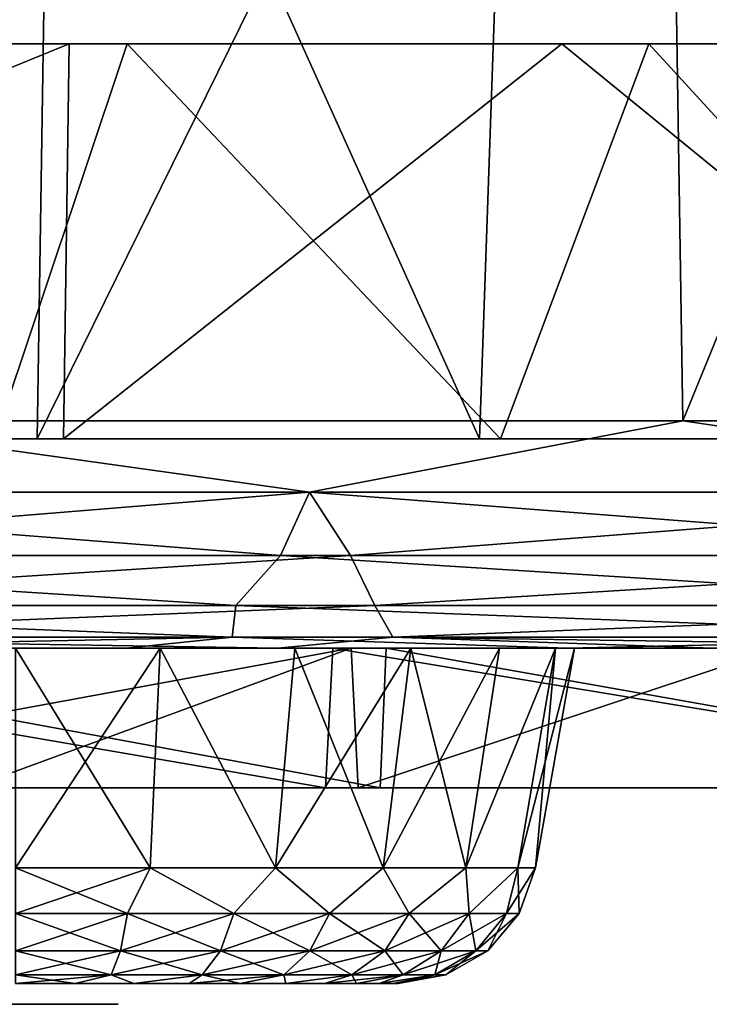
# Model space of a CAD drawing. Header units: millimetres. Extents: x -148 to 148, y -42 to 96.
# Tile 43 of 132: x -29 to -19, y -40 to -26. Entities that reach past the tile are written whole.
import ezdxf

# ---------------------------------------------------------------- set-up
doc = ezdxf.new("R2010")
doc.units = ezdxf.units.MM
doc.header["$LTSCALE"] = 127.314815
for name, color, linetype in [('1', 7, 'CONTINUOUS'), ('109', 7, 'CONTINUOUS'), ('110', 7, 'CONTINUOUS'), ('114', 7, 'CONTINUOUS'), ('12', 7, 'CONTINUOUS'), ('142', 7, 'CONTINUOUS'), ('146', 7, 'CONTINUOUS'), ('158', 7, 'CONTINUOUS'), ('16', 7, 'CONTINUOUS'), ('173', 7, 'CONTINUOUS'), ('176', 7, 'CONTINUOUS'), ('20', 7, 'CONTINUOUS'), ('4', 7, 'CONTINUOUS'), ('5', 7, 'CONTINUOUS'), ('84', 7, 'CONTINUOUS'), ('85', 7, 'CONTINUOUS'), ('86', 7, 'CONTINUOUS'), ('87', 7, 'CONTINUOUS'), ('88', 7, 'CONTINUOUS'), ('94', 7, 'CONTINUOUS'), ('99', 7, 'CONTINUOUS')]:
    doc.layers.add(name, color=color, linetype=linetype)

msp = doc.modelspace()

# ---------------------------------------------------------------- linework, layer by layer
at = {"layer": '1', "linetype": 'Continuous'}
for points in [[(-106.757, -34.5, -11.018), (106.751, -34.5, -10.667), (-106.751, -34.5, -10.667), (-106.757, -34.5, -11.018)], [(106.757, -34.5, -11.018), (106.751, -34.5, -10.667), (-106.757, -34.5, -11.018), (106.757, -34.5, -11.018)], [(-105.895, -34.5, -17.452), (106.757, -34.5, -11.018), (-106.757, -34.5, -11.018), (-105.895, -34.5, -17.452)], [(106.757, -34.5, 11.018), (104.872, -34.5, 22.81), (-106.757, -34.5, 11.018), (106.757, -34.5, 11.018)], [(-106.757, -34.5, 11.018), (104.872, -34.5, 22.81), (-104.872, -34.5, 22.81), (-106.757, -34.5, 11.018)], [(-106.751, -34.5, 10.667), (106.757, -34.5, 11.018), (-106.757, -34.5, 11.018), (-106.751, -34.5, 10.667)], [(-106.751, -34.5, -10.667), (106.718, -34.5, -10.494), (-106.718, -34.5, -10.494), (-106.751, -34.5, -10.667)], [(106.751, -34.5, -10.667), (106.718, -34.5, -10.494), (-106.751, -34.5, -10.667), (106.751, -34.5, -10.667)], [(-106.718, -34.5, 10.494), (106.751, -34.5, 10.667), (-106.751, -34.5, 10.667), (-106.718, -34.5, 10.494)], [(106.751, -34.5, 10.667), (106.757, -34.5, 11.018), (-106.751, -34.5, 10.667), (106.751, -34.5, 10.667)], [(-106.718, -34.5, -10.494), (106.664, -34.5, -10.326), (-106.664, -34.5, -10.326), (-106.718, -34.5, -10.494)], [(106.718, -34.5, -10.494), (106.664, -34.5, -10.326), (-106.718, -34.5, -10.494), (106.718, -34.5, -10.494)], [(-106.664, -34.5, 10.326), (106.718, -34.5, 10.494), (-106.718, -34.5, 10.494), (-106.664, -34.5, 10.326)], [(106.718, -34.5, 10.494), (106.751, -34.5, 10.667), (-106.718, -34.5, 10.494), (106.718, -34.5, 10.494)], [(106.664, -34.5, 10.326), (106.718, -34.5, 10.494), (-106.664, -34.5, 10.326), (106.664, -34.5, 10.326)], [(-106.5, -34.5, 10.015), (106.664, -34.5, 10.326), (-106.664, -34.5, 10.326), (-106.5, -34.5, 10.015)], [(-106.664, -34.5, -10.326), (106.5, -34.5, -10.015), (-106.5, -34.5, -10.015), (-106.664, -34.5, -10.326)], [(106.664, -34.5, -10.326), (106.5, -34.5, -10.015), (-106.664, -34.5, -10.326), (106.664, -34.5, -10.326)], [(106.5, -34.5, 10.015), (106.664, -34.5, 10.326), (-106.5, -34.5, 10.015), (106.5, -34.5, 10.015)], [(-105.528, -34.5, 8.445), (106.5, -34.5, 10.015), (-106.5, -34.5, 10.015), (-105.528, -34.5, 8.445)], [(-106.5, -34.5, -10.015), (105.528, -34.5, -8.445), (-105.528, -34.5, -8.445), (-106.5, -34.5, -10.015)], [(106.5, -34.5, -10.015), (105.528, -34.5, -8.445), (-106.5, -34.5, -10.015), (106.5, -34.5, -10.015)], [(-104.646, -34.5, -23.823), (105.895, -34.5, -17.452), (-105.895, -34.5, -17.452), (-104.646, -34.5, -23.823)], [(105.895, -34.5, -17.452), (106.757, -34.5, -11.018), (-105.895, -34.5, -17.452), (105.895, -34.5, -17.452)], [(105.528, -34.5, 8.445), (106.5, -34.5, 10.015), (-105.528, -34.5, 8.445), (105.528, -34.5, 8.445)], [(-104.733, -34.5, 6.82), (105.528, -34.5, 8.445), (-105.528, -34.5, 8.445), (-104.733, -34.5, 6.82)], [(-105.528, -34.5, -8.445), (104.733, -34.5, -6.82), (-104.733, -34.5, -6.82), (-105.528, -34.5, -8.445)], [(105.528, -34.5, -8.445), (104.733, -34.5, -6.82), (-105.528, -34.5, -8.445), (105.528, -34.5, -8.445)], [(104.872, -34.5, 22.81), (101.688, -34.5, 34.32), (-104.872, -34.5, 22.81), (104.872, -34.5, 22.81)], [(-104.872, -34.5, 22.81), (101.688, -34.5, 34.32), (-101.688, -34.5, 34.32), (-104.872, -34.5, 22.81)], [(-104.733, -34.5, -6.82), (103.676, -34.5, -3.451), (-103.676, -34.5, -3.451), (-104.733, -34.5, -6.82)], [(104.733, -34.5, -6.82), (103.676, -34.5, -3.451), (-104.733, -34.5, -6.82), (104.733, -34.5, -6.82)], [(104.733, -34.5, 6.82), (105.528, -34.5, 8.445), (-104.733, -34.5, 6.82), (104.733, -34.5, 6.82)], [(-103.676, -34.5, 3.451), (104.733, -34.5, 6.82), (-104.733, -34.5, 6.82), (-103.676, -34.5, 3.451)], [(-103.015, -34.5, -30.106), (104.646, -34.5, -23.823), (-104.646, -34.5, -23.823), (-103.015, -34.5, -30.106)], [(104.646, -34.5, -23.823), (105.895, -34.5, -17.452), (-104.646, -34.5, -23.823), (104.646, -34.5, -23.823)], [(-103.676, -34.5, -3.451), (103.324, -34.5, 0), (-103.324, -34.5, 0), (-103.676, -34.5, -3.451)], [(103.676, -34.5, -3.451), (103.324, -34.5, 0), (-103.676, -34.5, -3.451), (103.676, -34.5, -3.451)], [(103.676, -34.5, 3.451), (104.733, -34.5, 6.82), (-103.676, -34.5, 3.451), (103.676, -34.5, 3.451)], [(-103.324, -34.5, 0), (103.676, -34.5, 3.451), (-103.676, -34.5, 3.451), (-103.324, -34.5, 0)], [(103.324, -34.5, 0), (103.676, -34.5, 3.451), (-103.324, -34.5, 0), (103.324, -34.5, 0)], [(103.015, -34.5, -30.106), (104.646, -34.5, -23.823), (-103.015, -34.5, -30.106), (103.015, -34.5, -30.106)], [(-101.006, -34.5, -36.279), (103.015, -34.5, -30.106), (-103.015, -34.5, -30.106), (-101.006, -34.5, -36.279)], [(101.688, -34.5, 34.32), (97.246, -34.5, 45.405), (-101.688, -34.5, 34.32), (101.688, -34.5, 34.32)], [(-101.688, -34.5, 34.32), (97.246, -34.5, 45.405), (-97.246, -34.5, 45.405), (-101.688, -34.5, 34.32)], [(101.006, -34.5, -36.279), (103.015, -34.5, -30.106), (-101.006, -34.5, -36.279), (101.006, -34.5, -36.279)], [(-98.628, -34.5, -42.319), (101.006, -34.5, -36.279), (-101.006, -34.5, -36.279), (-98.628, -34.5, -42.319)], [(-95.889, -34.5, -48.204), (98.628, -34.5, -42.319), (-98.628, -34.5, -42.319), (-95.889, -34.5, -48.204)], [(98.628, -34.5, -42.319), (101.006, -34.5, -36.279), (-98.628, -34.5, -42.319), (98.628, -34.5, -42.319)], [(97.246, -34.5, 45.405), (91.599, -34.5, 55.928), (-97.246, -34.5, 45.405), (97.246, -34.5, 45.405)], [(-97.246, -34.5, 45.405), (91.599, -34.5, 55.928), (-91.599, -34.5, 55.928), (-97.246, -34.5, 45.405)], [(-92.799, -34.5, -53.913), (95.889, -34.5, -48.204), (-95.889, -34.5, -48.204), (-92.799, -34.5, -53.913)], [(95.889, -34.5, -48.204), (98.628, -34.5, -42.319), (-95.889, -34.5, -48.204), (95.889, -34.5, -48.204)], [(-89.37, -34.5, -59.425), (92.799, -34.5, -53.913), (-92.799, -34.5, -53.913), (-89.37, -34.5, -59.425)], [(92.799, -34.5, -53.913), (95.889, -34.5, -48.204), (-92.799, -34.5, -53.913), (92.799, -34.5, -53.913)], [(91.599, -34.5, 55.928), (84.819, -34.5, 65.758), (-91.599, -34.5, 55.928), (91.599, -34.5, 55.928)], [(-91.599, -34.5, 55.928), (84.819, -34.5, 65.758), (-84.819, -34.5, 65.758), (-91.599, -34.5, 55.928)], [(89.37, -34.5, -59.425), (92.799, -34.5, -53.913), (-89.37, -34.5, -59.425), (89.37, -34.5, -59.425)], [(-85.614, -34.5, -64.72), (89.37, -34.5, -59.425), (-89.37, -34.5, -59.425), (-85.614, -34.5, -64.72)], [(85.614, -34.5, -64.72), (89.37, -34.5, -59.425), (-85.614, -34.5, -64.72), (85.614, -34.5, -64.72)], [(-81.544, -34.5, -69.777), (85.614, -34.5, -64.72), (-85.614, -34.5, -64.72), (-81.544, -34.5, -69.777)], [(84.819, -34.5, 65.758), (76.988, -34.5, 74.774), (-84.819, -34.5, 65.758), (84.819, -34.5, 65.758)], [(-84.819, -34.5, 65.758), (76.988, -34.5, 74.774), (-76.988, -34.5, 74.774), (-84.819, -34.5, 65.758)], [(-77.177, -34.5, -74.58), (81.544, -34.5, -69.777), (-81.544, -34.5, -69.777), (-77.177, -34.5, -74.58)], [(81.544, -34.5, -69.777), (85.614, -34.5, -64.72), (-81.544, -34.5, -69.777), (81.544, -34.5, -69.777)], [(-72.527, -34.5, -79.109), (77.177, -34.5, -74.58), (-77.177, -34.5, -74.58), (-72.527, -34.5, -79.109)], [(77.177, -34.5, -74.58), (81.544, -34.5, -69.777), (-77.177, -34.5, -74.58), (77.177, -34.5, -74.58)], [(76.988, -34.5, 74.774), (76.269, -34.5, 74.809), (-76.988, -34.5, 74.774), (76.988, -34.5, 74.774)], [(-76.988, -34.5, 74.774), (76.269, -34.5, 74.809), (-76.269, -34.5, 74.809), (-76.988, -34.5, 74.774)], [(76.269, -34.5, 74.809), (75.61, -34.5, 75.1), (-76.269, -34.5, 74.809), (76.269, -34.5, 74.809)], [(-76.269, -34.5, 74.809), (75.61, -34.5, 75.1), (-75.61, -34.5, 75.1), (-76.269, -34.5, 74.809)], [(75.61, -34.5, 75.1), (75.1, -34.5, 75.61), (-75.61, -34.5, 75.1), (75.61, -34.5, 75.1)], [(-75.61, -34.5, 75.1), (75.1, -34.5, 75.61), (-75.1, -34.5, 75.61), (-75.61, -34.5, 75.1)], [(75.1, -34.5, 75.61), (74.809, -34.5, 76.269), (-75.1, -34.5, 75.61), (75.1, -34.5, 75.61)], [(-75.1, -34.5, 75.61), (74.809, -34.5, 76.269), (-74.809, -34.5, 76.269), (-75.1, -34.5, 75.61)], [(74.809, -34.5, 76.269), (74.774, -34.5, 76.988), (-74.809, -34.5, 76.269), (74.809, -34.5, 76.269)], [(74.774, -34.5, 76.988), (-74.774, -34.5, 76.988), (-74.809, -34.5, 76.269), (74.774, -34.5, 76.988)], [(-70.081, -34.5, 81.284), (-74.774, -34.5, 76.988), (70.081, -34.5, 81.284), (-70.081, -34.5, 81.284)], [(70.081, -34.5, 81.284), (-74.774, -34.5, 76.988), (74.774, -34.5, 76.988), (70.081, -34.5, 81.284)], [(72.527, -34.5, -79.109), (77.177, -34.5, -74.58), (-72.527, -34.5, -79.109), (72.527, -34.5, -79.109)], [(-67.611, -34.5, -83.349), (72.527, -34.5, -79.109), (-72.527, -34.5, -79.109), (-67.611, -34.5, -83.349)], [(-65.141, -34.5, 85.294), (-70.081, -34.5, 81.284), (65.141, -34.5, 85.294), (-65.141, -34.5, 85.294)], [(65.141, -34.5, 85.294), (-70.081, -34.5, 81.284), (70.081, -34.5, 81.284), (65.141, -34.5, 85.294)], [(-62.448, -34.5, -87.284), (67.611, -34.5, -83.349), (-67.611, -34.5, -83.349), (-62.448, -34.5, -87.284)], [(67.611, -34.5, -83.349), (72.527, -34.5, -79.109), (-67.611, -34.5, -83.349), (67.611, -34.5, -83.349)], [(-59.972, -34.5, 89.004), (-65.141, -34.5, 85.294), (59.972, -34.5, 89.004), (-59.972, -34.5, 89.004)], [(59.972, -34.5, 89.004), (-65.141, -34.5, 85.294), (65.141, -34.5, 85.294), (59.972, -34.5, 89.004)], [(-57.057, -34.5, -90.9), (62.448, -34.5, -87.284), (-62.448, -34.5, -87.284), (-57.057, -34.5, -90.9)], [(62.448, -34.5, -87.284), (67.611, -34.5, -83.349), (-62.448, -34.5, -87.284), (62.448, -34.5, -87.284)], [(54.592, -34.5, 92.402), (-59.972, -34.5, 89.004), (59.972, -34.5, 89.004), (54.592, -34.5, 92.402)], [(-54.592, -34.5, 92.402), (-59.972, -34.5, 89.004), (54.592, -34.5, 92.402), (-54.592, -34.5, 92.402)], [(57.057, -34.5, -90.9), (62.448, -34.5, -87.284), (-57.057, -34.5, -90.9), (57.057, -34.5, -90.9)], [(-51.457, -34.5, -94.184), (57.057, -34.5, -90.9), (-57.057, -34.5, -90.9), (-51.457, -34.5, -94.184)], [(-49.021, -34.5, 95.474), (-54.592, -34.5, 92.402), (49.021, -34.5, 95.474), (-49.021, -34.5, 95.474)], [(49.021, -34.5, 95.474), (-54.592, -34.5, 92.402), (54.592, -34.5, 92.402), (49.021, -34.5, 95.474)], [(-45.669, -34.5, -97.122), (51.457, -34.5, -94.184), (-51.457, -34.5, -94.184), (-45.669, -34.5, -97.122)], [(51.457, -34.5, -94.184), (57.057, -34.5, -90.9), (-51.457, -34.5, -94.184), (51.457, -34.5, -94.184)], [(-43.277, -34.5, 98.211), (-49.021, -34.5, 95.474), (43.277, -34.5, 98.211), (-43.277, -34.5, 98.211)], [(43.277, -34.5, 98.211), (-49.021, -34.5, 95.474), (49.021, -34.5, 95.474), (43.277, -34.5, 98.211)], [(-39.713, -34.5, -99.706), (45.669, -34.5, -97.122), (-45.669, -34.5, -97.122), (-39.713, -34.5, -99.706)], [(45.669, -34.5, -97.122), (51.457, -34.5, -94.184), (-45.669, -34.5, -97.122), (45.669, -34.5, -97.122)], [(-37.381, -34.5, 100.603), (-43.277, -34.5, 98.211), (37.381, -34.5, 100.603), (-37.381, -34.5, 100.603)], [(37.381, -34.5, 100.603), (-43.277, -34.5, 98.211), (43.277, -34.5, 98.211), (37.381, -34.5, 100.603)], [(39.713, -34.5, -99.706), (45.669, -34.5, -97.122), (-39.713, -34.5, -99.706), (39.713, -34.5, -99.706)], [(-33.613, -34.5, -101.924), (39.713, -34.5, -99.706), (-39.713, -34.5, -99.706), (-33.613, -34.5, -101.924)], [(-31.354, -34.5, 102.642), (-37.381, -34.5, 100.603), (31.354, -34.5, 102.642), (-31.354, -34.5, 102.642)], [(31.354, -34.5, 102.642), (-37.381, -34.5, 100.603), (37.381, -34.5, 100.603), (31.354, -34.5, 102.642)], [(33.613, -34.5, -101.924), (39.713, -34.5, -99.706), (-33.613, -34.5, -101.924), (33.613, -34.5, -101.924)], [(-27.389, -34.5, -103.77), (33.613, -34.5, -101.924), (-33.613, -34.5, -101.924), (-27.389, -34.5, -103.77)], [(-25.216, -34.5, 104.319), (-31.354, -34.5, 102.642), (25.216, -34.5, 104.319), (-25.216, -34.5, 104.319)], [(25.216, -34.5, 104.319), (-31.354, -34.5, 102.642), (31.354, -34.5, 102.642), (25.216, -34.5, 104.319)], [(-21.065, -34.5, -105.236), (27.389, -34.5, -103.77), (-27.389, -34.5, -103.77), (-21.065, -34.5, -105.236)], [(27.389, -34.5, -103.77), (33.613, -34.5, -101.924), (-27.389, -34.5, -103.77), (27.389, -34.5, -103.77)], [(-18.99, -34.5, 105.63), (-25.216, -34.5, 104.319), (18.99, -34.5, 105.63), (-18.99, -34.5, 105.63)], [(18.99, -34.5, 105.63), (-25.216, -34.5, 104.319), (25.216, -34.5, 104.319), (18.99, -34.5, 105.63)], [(21.065, -34.5, -105.236), (27.389, -34.5, -103.77), (-21.065, -34.5, -105.236), (21.065, -34.5, -105.236)], [(-14.665, -34.5, -106.317), (21.065, -34.5, -105.236), (-21.065, -34.5, -105.236), (-14.665, -34.5, -106.317)]]:
    msp.add_3dface(points, dxfattribs=at)
at = {"layer": '109', "linetype": 'Continuous'}
for points in [[(-28.972, -37.647, 7.945), (-28.972, -38.3, 7.707), (-27.368, -38.3, 7.527), (-28.972, -37.647, 7.945)], [(-27.045, -37.647, 7.691), (-28.972, -37.647, 7.945), (-27.368, -38.3, 7.527), (-27.045, -37.647, 7.691)], [(-27.045, -37.647, 7.691), (-27.368, -38.3, 7.527), (-25.845, -38.3, 6.994), (-27.045, -37.647, 7.691)], [(-25.249, -37.647, 6.948), (-27.045, -37.647, 7.691), (-25.845, -38.3, 6.994), (-25.249, -37.647, 6.948)], [(-25.249, -37.647, 6.948), (-25.845, -38.3, 6.994), (-24.478, -38.3, 6.135), (-25.249, -37.647, 6.948)], [(-23.708, -37.647, 5.764), (-25.249, -37.647, 6.948), (-24.478, -38.3, 6.135), (-23.708, -37.647, 5.764)], [(-23.708, -37.647, 5.764), (-24.478, -38.3, 6.135), (-23.337, -38.3, 4.994), (-23.708, -37.647, 5.764)], [(-22.524, -37.647, 4.223), (-23.708, -37.647, 5.764), (-23.337, -38.3, 4.994), (-22.524, -37.647, 4.223)], [(-22.524, -37.647, 4.223), (-23.337, -38.3, 4.994), (-22.478, -38.3, 3.627), (-22.524, -37.647, 4.223)], [(-21.781, -37.647, 2.427), (-22.524, -37.647, 4.223), (-22.478, -38.3, 3.627), (-21.781, -37.647, 2.427)], [(-21.781, -37.647, 2.427), (-22.478, -38.3, 3.627), (-21.945, -38.3, 2.104), (-21.781, -37.647, 2.427)], [(-21.781, -37.647, 2.427), (-21.945, -38.3, 2.104), (-21.765, -38.3, 0.5), (-21.781, -37.647, 2.427)], [(-21.527, -37.647, 0.5), (-21.781, -37.647, 2.427), (-21.765, -38.3, 0.5), (-21.527, -37.647, 0.5)], [(-28.972, -38.3, 7.707), (-28.972, -38.833, 7.26), (-27.468, -38.833, 7.091), (-28.972, -38.3, 7.707)], [(-28.972, -38.3, 7.707), (-27.468, -38.833, 7.091), (-27.368, -38.3, 7.527), (-28.972, -38.3, 7.707)], [(-27.468, -38.833, 7.091), (-26.039, -38.833, 6.591), (-27.368, -38.3, 7.527), (-27.468, -38.833, 7.091)], [(-27.368, -38.3, 7.527), (-26.039, -38.833, 6.591), (-25.845, -38.3, 6.994), (-27.368, -38.3, 7.527)], [(-26.039, -38.833, 6.591), (-24.757, -38.833, 5.786), (-25.845, -38.3, 6.994), (-26.039, -38.833, 6.591)], [(-25.845, -38.3, 6.994), (-24.757, -38.833, 5.786), (-24.478, -38.3, 6.135), (-25.845, -38.3, 6.994)], [(-24.757, -38.833, 5.786), (-23.686, -38.833, 4.715), (-24.478, -38.3, 6.135), (-24.757, -38.833, 5.786)], [(-24.478, -38.3, 6.135), (-23.686, -38.833, 4.715), (-23.337, -38.3, 4.994), (-24.478, -38.3, 6.135)], [(-23.686, -38.833, 4.715), (-22.881, -38.833, 3.433), (-23.337, -38.3, 4.994), (-23.686, -38.833, 4.715)], [(-23.337, -38.3, 4.994), (-22.881, -38.833, 3.433), (-22.478, -38.3, 3.627), (-23.337, -38.3, 4.994)], [(-22.881, -38.833, 3.433), (-22.381, -38.833, 2.004), (-22.478, -38.3, 3.627), (-22.881, -38.833, 3.433)], [(-22.478, -38.3, 3.627), (-22.381, -38.833, 2.004), (-21.945, -38.3, 2.104), (-22.478, -38.3, 3.627)], [(-22.381, -38.833, 2.004), (-22.212, -38.833, 0.5), (-21.945, -38.3, 2.104), (-22.381, -38.833, 2.004)], [(-21.945, -38.3, 2.104), (-22.212, -38.833, 0.5), (-21.765, -38.3, 0.5), (-21.945, -38.3, 2.104)], [(-28.972, -38.833, 7.26), (-28.972, -39.18, 6.658), (-27.602, -39.18, 6.504), (-28.972, -38.833, 7.26)], [(-28.972, -38.833, 7.26), (-27.602, -39.18, 6.504), (-27.468, -38.833, 7.091), (-28.972, -38.833, 7.26)], [(-27.602, -39.18, 6.504), (-26.3, -39.18, 6.048), (-27.468, -38.833, 7.091), (-27.602, -39.18, 6.504)], [(-27.468, -38.833, 7.091), (-26.3, -39.18, 6.048), (-26.039, -38.833, 6.591), (-27.468, -38.833, 7.091)], [(-26.3, -39.18, 6.048), (-25.132, -39.18, 5.315), (-26.039, -38.833, 6.591), (-26.3, -39.18, 6.048)], [(-26.039, -38.833, 6.591), (-25.132, -39.18, 5.315), (-24.757, -38.833, 5.786), (-26.039, -38.833, 6.591)], [(-25.132, -39.18, 5.315), (-24.157, -39.18, 4.34), (-24.757, -38.833, 5.786), (-25.132, -39.18, 5.315)], [(-24.757, -38.833, 5.786), (-24.157, -39.18, 4.34), (-23.686, -38.833, 4.715), (-24.757, -38.833, 5.786)], [(-24.157, -39.18, 4.34), (-23.424, -39.18, 3.172), (-23.686, -38.833, 4.715), (-24.157, -39.18, 4.34)], [(-23.686, -38.833, 4.715), (-23.424, -39.18, 3.172), (-22.881, -38.833, 3.433), (-23.686, -38.833, 4.715)], [(-23.424, -39.18, 3.172), (-22.968, -39.18, 1.87), (-22.881, -38.833, 3.433), (-23.424, -39.18, 3.172)], [(-22.881, -38.833, 3.433), (-22.968, -39.18, 1.87), (-22.381, -38.833, 2.004), (-22.881, -38.833, 3.433)], [(-22.968, -39.18, 1.87), (-22.814, -39.18, 0.5), (-22.381, -38.833, 2.004), (-22.968, -39.18, 1.87)], [(-22.381, -38.833, 2.004), (-22.814, -39.18, 0.5), (-22.212, -38.833, 0.5), (-22.381, -38.833, 2.004)], [(-28.972, -39.3, 5.975), (-28.115, -39.3, 5.908), (-28.972, -39.18, 6.658), (-28.972, -39.3, 5.975)], [(-28.972, -39.18, 6.658), (-28.115, -39.3, 5.908), (-27.602, -39.18, 6.504), (-28.972, -39.18, 6.658)], [(-28.115, -39.3, 5.908), (-27.28, -39.3, 5.707), (-27.602, -39.18, 6.504), (-28.115, -39.3, 5.908)], [(-27.602, -39.18, 6.504), (-27.28, -39.3, 5.707), (-26.3, -39.18, 6.048), (-27.602, -39.18, 6.504)], [(-27.28, -39.3, 5.707), (-26.486, -39.3, 5.379), (-26.3, -39.18, 6.048), (-27.28, -39.3, 5.707)], [(-26.486, -39.3, 5.379), (-25.754, -39.3, 4.93), (-26.3, -39.18, 6.048), (-26.486, -39.3, 5.379)], [(-26.3, -39.18, 6.048), (-25.754, -39.3, 4.93), (-25.132, -39.18, 5.315), (-26.3, -39.18, 6.048)], [(-25.754, -39.3, 4.93), (-25.1, -39.3, 4.372), (-25.132, -39.18, 5.315), (-25.754, -39.3, 4.93)], [(-25.132, -39.18, 5.315), (-25.1, -39.3, 4.372), (-24.157, -39.18, 4.34), (-25.132, -39.18, 5.315)], [(-25.1, -39.3, 4.372), (-24.542, -39.3, 3.718), (-24.157, -39.18, 4.34), (-25.1, -39.3, 4.372)], [(-24.542, -39.3, 3.718), (-24.093, -39.3, 2.986), (-24.157, -39.18, 4.34), (-24.542, -39.3, 3.718)], [(-24.157, -39.18, 4.34), (-24.093, -39.3, 2.986), (-23.424, -39.18, 3.172), (-24.157, -39.18, 4.34)], [(-24.093, -39.3, 2.986), (-23.765, -39.3, 2.192), (-23.424, -39.18, 3.172), (-24.093, -39.3, 2.986)], [(-23.424, -39.18, 3.172), (-23.765, -39.3, 2.192), (-22.968, -39.18, 1.87), (-23.424, -39.18, 3.172)], [(-23.765, -39.3, 2.192), (-23.564, -39.3, 1.357), (-22.968, -39.18, 1.87), (-23.765, -39.3, 2.192)], [(-23.564, -39.3, 1.357), (-23.497, -39.3, 0.5), (-22.968, -39.18, 1.87), (-23.564, -39.3, 1.357)], [(-22.968, -39.18, 1.87), (-23.497, -39.3, 0.5), (-22.814, -39.18, 0.5), (-22.968, -39.18, 1.87)]]:
    msp.add_3dface(points, dxfattribs=at)
at = {"layer": '110', "linetype": 'Continuous'}
for points in [[(-27.045, -37.647, -7.691), (-27.368, -38.3, -7.527), (-28.972, -38.3, -7.707), (-27.045, -37.647, -7.691)], [(-28.972, -37.647, -7.945), (-27.045, -37.647, -7.691), (-28.972, -38.3, -7.707), (-28.972, -37.647, -7.945)], [(-27.045, -37.647, -7.691), (-25.845, -38.3, -6.994), (-27.368, -38.3, -7.527), (-27.045, -37.647, -7.691)], [(-27.045, -37.647, -7.691), (-25.249, -37.647, -6.948), (-25.845, -38.3, -6.994), (-27.045, -37.647, -7.691)], [(-25.249, -37.647, -6.948), (-24.478, -38.3, -6.135), (-25.845, -38.3, -6.994), (-25.249, -37.647, -6.948)], [(-25.249, -37.647, -6.948), (-23.708, -37.647, -5.764), (-24.478, -38.3, -6.135), (-25.249, -37.647, -6.948)], [(-23.708, -37.647, -5.764), (-23.337, -38.3, -4.994), (-24.478, -38.3, -6.135), (-23.708, -37.647, -5.764)], [(-23.708, -37.647, -5.764), (-22.524, -37.647, -4.223), (-23.337, -38.3, -4.994), (-23.708, -37.647, -5.764)], [(-22.524, -37.647, -4.223), (-22.478, -38.3, -3.627), (-23.337, -38.3, -4.994), (-22.524, -37.647, -4.223)], [(-22.524, -37.647, -4.223), (-21.781, -37.647, -2.427), (-22.478, -38.3, -3.627), (-22.524, -37.647, -4.223)], [(-21.781, -37.647, -2.427), (-21.945, -38.3, -2.104), (-22.478, -38.3, -3.627), (-21.781, -37.647, -2.427)], [(-21.527, -37.647, -0.5), (-21.765, -38.3, -0.5), (-21.945, -38.3, -2.104), (-21.527, -37.647, -0.5)], [(-21.781, -37.647, -2.427), (-21.527, -37.647, -0.5), (-21.945, -38.3, -2.104), (-21.781, -37.647, -2.427)], [(-27.468, -38.833, -7.091), (-28.972, -38.833, -7.26), (-27.368, -38.3, -7.527), (-27.468, -38.833, -7.091)], [(-27.368, -38.3, -7.527), (-28.972, -38.833, -7.26), (-28.972, -38.3, -7.707), (-27.368, -38.3, -7.527)], [(-25.845, -38.3, -6.994), (-27.468, -38.833, -7.091), (-27.368, -38.3, -7.527), (-25.845, -38.3, -6.994)], [(-26.039, -38.833, -6.591), (-27.468, -38.833, -7.091), (-25.845, -38.3, -6.994), (-26.039, -38.833, -6.591)], [(-24.478, -38.3, -6.135), (-26.039, -38.833, -6.591), (-25.845, -38.3, -6.994), (-24.478, -38.3, -6.135)], [(-24.757, -38.833, -5.786), (-26.039, -38.833, -6.591), (-24.478, -38.3, -6.135), (-24.757, -38.833, -5.786)], [(-23.337, -38.3, -4.994), (-24.757, -38.833, -5.786), (-24.478, -38.3, -6.135), (-23.337, -38.3, -4.994)], [(-23.686, -38.833, -4.715), (-24.757, -38.833, -5.786), (-23.337, -38.3, -4.994), (-23.686, -38.833, -4.715)], [(-22.478, -38.3, -3.627), (-23.686, -38.833, -4.715), (-23.337, -38.3, -4.994), (-22.478, -38.3, -3.627)], [(-22.881, -38.833, -3.433), (-23.686, -38.833, -4.715), (-22.478, -38.3, -3.627), (-22.881, -38.833, -3.433)], [(-21.945, -38.3, -2.104), (-22.881, -38.833, -3.433), (-22.478, -38.3, -3.627), (-21.945, -38.3, -2.104)], [(-22.381, -38.833, -2.004), (-22.881, -38.833, -3.433), (-21.945, -38.3, -2.104), (-22.381, -38.833, -2.004)], [(-22.212, -38.833, -0.5), (-22.381, -38.833, -2.004), (-21.765, -38.3, -0.5), (-22.212, -38.833, -0.5)], [(-21.765, -38.3, -0.5), (-22.381, -38.833, -2.004), (-21.945, -38.3, -2.104), (-21.765, -38.3, -0.5)], [(-27.468, -38.833, -7.091), (-28.972, -39.18, -6.658), (-28.972, -38.833, -7.26), (-27.468, -38.833, -7.091)], [(-27.602, -39.18, -6.504), (-28.972, -39.18, -6.658), (-27.468, -38.833, -7.091), (-27.602, -39.18, -6.504)], [(-26.039, -38.833, -6.591), (-27.602, -39.18, -6.504), (-27.468, -38.833, -7.091), (-26.039, -38.833, -6.591)], [(-26.3, -39.18, -6.048), (-27.602, -39.18, -6.504), (-26.039, -38.833, -6.591), (-26.3, -39.18, -6.048)], [(-24.757, -38.833, -5.786), (-26.3, -39.18, -6.048), (-26.039, -38.833, -6.591), (-24.757, -38.833, -5.786)], [(-25.132, -39.18, -5.315), (-26.3, -39.18, -6.048), (-24.757, -38.833, -5.786), (-25.132, -39.18, -5.315)], [(-23.686, -38.833, -4.715), (-25.132, -39.18, -5.315), (-24.757, -38.833, -5.786), (-23.686, -38.833, -4.715)], [(-24.157, -39.18, -4.34), (-25.132, -39.18, -5.315), (-23.686, -38.833, -4.715), (-24.157, -39.18, -4.34)], [(-22.881, -38.833, -3.433), (-24.157, -39.18, -4.34), (-23.686, -38.833, -4.715), (-22.881, -38.833, -3.433)], [(-23.424, -39.18, -3.172), (-24.157, -39.18, -4.34), (-22.881, -38.833, -3.433), (-23.424, -39.18, -3.172)], [(-22.381, -38.833, -2.004), (-23.424, -39.18, -3.172), (-22.881, -38.833, -3.433), (-22.381, -38.833, -2.004)], [(-22.968, -39.18, -1.87), (-23.424, -39.18, -3.172), (-22.381, -38.833, -2.004), (-22.968, -39.18, -1.87)], [(-22.212, -38.833, -0.5), (-22.968, -39.18, -1.87), (-22.381, -38.833, -2.004), (-22.212, -38.833, -0.5)], [(-22.814, -39.18, -0.5), (-22.968, -39.18, -1.87), (-22.212, -38.833, -0.5), (-22.814, -39.18, -0.5)], [(-28.115, -39.3, -5.908), (-28.972, -39.3, -5.975), (-27.602, -39.18, -6.504), (-28.115, -39.3, -5.908)], [(-27.602, -39.18, -6.504), (-28.972, -39.3, -5.975), (-28.972, -39.18, -6.658), (-27.602, -39.18, -6.504)], [(-27.28, -39.3, -5.707), (-28.115, -39.3, -5.908), (-27.602, -39.18, -6.504), (-27.28, -39.3, -5.707)], [(-26.3, -39.18, -6.048), (-27.28, -39.3, -5.707), (-27.602, -39.18, -6.504), (-26.3, -39.18, -6.048)], [(-26.486, -39.3, -5.379), (-27.28, -39.3, -5.707), (-26.3, -39.18, -6.048), (-26.486, -39.3, -5.379)], [(-25.754, -39.3, -4.93), (-26.486, -39.3, -5.379), (-25.132, -39.18, -5.315), (-25.754, -39.3, -4.93)], [(-25.132, -39.18, -5.315), (-26.486, -39.3, -5.379), (-26.3, -39.18, -6.048), (-25.132, -39.18, -5.315)], [(-25.1, -39.3, -4.372), (-25.754, -39.3, -4.93), (-25.132, -39.18, -5.315), (-25.1, -39.3, -4.372)], [(-24.157, -39.18, -4.34), (-25.1, -39.3, -4.372), (-25.132, -39.18, -5.315), (-24.157, -39.18, -4.34)], [(-24.542, -39.3, -3.718), (-25.1, -39.3, -4.372), (-24.157, -39.18, -4.34), (-24.542, -39.3, -3.718)], [(-23.424, -39.18, -3.172), (-24.542, -39.3, -3.718), (-24.157, -39.18, -4.34), (-23.424, -39.18, -3.172)], [(-24.093, -39.3, -2.986), (-24.542, -39.3, -3.718), (-23.424, -39.18, -3.172), (-24.093, -39.3, -2.986)], [(-23.765, -39.3, -2.192), (-24.093, -39.3, -2.986), (-23.424, -39.18, -3.172), (-23.765, -39.3, -2.192)], [(-22.968, -39.18, -1.87), (-23.765, -39.3, -2.192), (-23.424, -39.18, -3.172), (-22.968, -39.18, -1.87)], [(-23.564, -39.3, -1.357), (-23.765, -39.3, -2.192), (-22.968, -39.18, -1.87), (-23.564, -39.3, -1.357)], [(-22.814, -39.18, -0.5), (-23.564, -39.3, -1.357), (-22.968, -39.18, -1.87), (-22.814, -39.18, -0.5)], [(-23.497, -39.3, -0.5), (-23.564, -39.3, -1.357), (-22.814, -39.18, -0.5), (-23.497, -39.3, -0.5)]]:
    msp.add_3dface(points, dxfattribs=at)
at = {"layer": '114', "linetype": 'Continuous'}
for points in [[(-28.85, -39.6, 2.057), (-29.131, -39.6, 4.47), (-29.131, -39.6, 2.23), (-28.85, -39.6, 2.057)], [(-28.85, -39.6, 4.643), (-29.131, -39.6, 4.47), (-28.85, -39.6, 2.057), (-28.85, -39.6, 4.643)], [(-28.513, -39.6, 2), (-28.85, -39.6, 4.643), (-28.85, -39.6, 2.057), (-28.513, -39.6, 2)], [(-28.513, -39.6, 4.7), (-28.85, -39.6, 4.643), (-28.513, -39.6, 2), (-28.513, -39.6, 4.7)], [(-28.175, -39.6, 2.057), (-28.513, -39.6, 4.7), (-28.513, -39.6, 2), (-28.175, -39.6, 2.057)], [(-28.175, -39.6, 4.643), (-28.513, -39.6, 4.7), (-28.175, -39.6, 2.057), (-28.175, -39.6, 4.643)], [(-27.894, -39.6, 2.23), (-28.175, -39.6, 4.643), (-28.175, -39.6, 2.057), (-27.894, -39.6, 2.23)], [(-27.894, -39.6, 4.47), (-28.175, -39.6, 4.643), (-27.894, -39.6, 2.23), (-27.894, -39.6, 4.47)], [(-27.725, -39.6, 2.402), (-27.894, -39.6, 4.47), (-27.894, -39.6, 2.23), (-27.725, -39.6, 2.402)], [(-27.725, -39.6, 4.298), (-27.894, -39.6, 4.47), (-27.725, -39.6, 2.402), (-27.725, -39.6, 4.298)], [(-27.613, -39.6, 4.068), (-27.725, -39.6, 4.298), (-27.613, -39.6, 2.632), (-27.613, -39.6, 4.068)], [(-27.613, -39.6, 2.632), (-27.725, -39.6, 4.298), (-27.725, -39.6, 2.402), (-27.613, -39.6, 2.632)], [(-27.556, -39.6, 3.896), (-27.613, -39.6, 4.068), (-27.556, -39.6, 2.804), (-27.556, -39.6, 3.896)], [(-27.556, -39.6, 2.804), (-27.613, -39.6, 4.068), (-27.613, -39.6, 2.632), (-27.556, -39.6, 2.804)], [(-27.5, -39.6, 3.609), (-27.556, -39.6, 3.896), (-27.5, -39.6, 3.091), (-27.5, -39.6, 3.609)], [(-27.5, -39.6, 3.091), (-27.556, -39.6, 3.896), (-27.556, -39.6, 2.804), (-27.5, -39.6, 3.091)]]:
    msp.add_3dface(points, dxfattribs=at)
at = {"layer": '12', "linetype": 'Continuous'}
for points in [[(-32.069, -31.244, -106.074), (-24.763, -32.266, -107.779), (-36.75, -32.266, -104.302), (-32.069, -31.244, -106.074)], [(-32.069, -31.244, -106.074), (-19.42, -31.244, -109.1), (-24.763, -32.266, -107.779), (-32.069, -31.244, -106.074)], [(-19.42, -31.244, -109.1), (-12.461, -32.266, -109.883), (-24.763, -32.266, -107.779), (-19.42, -31.244, -109.1)], [(-19.42, -31.244, -109.1), (-6.503, -31.244, -110.624), (-12.461, -32.266, -109.883), (-19.42, -31.244, -109.1)], [(-37.044, -33.175, -103.645), (-36.75, -32.266, -104.302), (-25.178, -33.175, -107.148), (-37.044, -33.175, -103.645)], [(-36.75, -32.266, -104.302), (-24.763, -32.266, -107.779), (-25.178, -33.175, -107.148), (-36.75, -32.266, -104.302)], [(-25.178, -33.175, -107.148), (-24.763, -32.266, -107.779), (-12.993, -33.175, -109.296), (-25.178, -33.175, -107.148)], [(-24.763, -32.266, -107.779), (-12.461, -32.266, -109.883), (-12.993, -33.175, -109.296), (-24.763, -32.266, -107.779)], [(-37.504, -33.889, -102.663), (-37.044, -33.175, -103.645), (-25.819, -33.889, -106.206), (-37.504, -33.889, -102.663)], [(-37.044, -33.175, -103.645), (-25.178, -33.175, -107.148), (-25.819, -33.889, -106.206), (-37.044, -33.175, -103.645)], [(-25.819, -33.889, -106.206), (-25.178, -33.175, -107.148), (-13.812, -33.889, -108.423), (-25.819, -33.889, -106.206)], [(-25.178, -33.175, -107.148), (-12.993, -33.175, -109.296), (-13.812, -33.889, -108.423), (-25.178, -33.175, -107.148)], [(-25.868, -34.344, -105.223), (-37.504, -33.889, -102.663), (-25.819, -33.889, -106.206), (-25.868, -34.344, -105.223)], [(-25.868, -34.344, -105.223), (-37.419, -34.344, -101.69), (-37.504, -33.889, -102.663), (-25.868, -34.344, -105.223)], [(-13.995, -34.344, -107.448), (-25.868, -34.344, -105.223), (-25.819, -33.889, -106.206), (-13.995, -34.344, -107.448)], [(-13.995, -34.344, -107.448), (-25.819, -33.889, -106.206), (-13.812, -33.889, -108.423), (-13.995, -34.344, -107.448)], [(-25.868, -34.344, -105.223), (-33.613, -34.5, -101.924), (-37.419, -34.344, -101.69), (-25.868, -34.344, -105.223)], [(-27.389, -34.5, -103.77), (-33.613, -34.5, -101.924), (-25.868, -34.344, -105.223), (-27.389, -34.5, -103.77)], [(-21.065, -34.5, -105.236), (-27.389, -34.5, -103.77), (-25.868, -34.344, -105.223), (-21.065, -34.5, -105.236)], [(-13.995, -34.344, -107.448), (-21.065, -34.5, -105.236), (-25.868, -34.344, -105.223), (-13.995, -34.344, -107.448)], [(-14.665, -34.5, -106.317), (-21.065, -34.5, -105.236), (-13.995, -34.344, -107.448), (-14.665, -34.5, -106.317)]]:
    msp.add_3dface(points, dxfattribs=at)
at = {"layer": '142', "color": 40, "linetype": 'Continuous', "true_color": 0xfaa000}
for points in [[(-28.431, -16.73, 128.485), (-42.252, -16.708, 125.161), (-42.568, -31.5, 126.536), (-28.431, -16.73, 128.485)], [(-28.661, -31.5, 129.83), (-28.431, -16.73, 128.485), (-42.568, -31.5, 126.536), (-28.661, -31.5, 129.83)], [(-21.397, -16.741, 129.662), (-28.431, -16.73, 128.485), (-28.661, -31.5, 129.83), (-21.397, -16.741, 129.662)], [(-14.416, -31.5, 131.83), (-21.397, -16.741, 129.662), (-28.661, -31.5, 129.83), (-14.416, -31.5, 131.83)], [(-14.297, -16.752, 130.511), (-21.397, -16.741, 129.662), (-14.416, -31.5, 131.83), (-14.297, -16.752, 130.511)]]:
    msp.add_3dface(points, dxfattribs=at)
at = {"layer": '146', "color": 40, "linetype": 'Continuous', "true_color": 0xfaa000}
for points in [[(-22.329, -31.5, -130.886), (-29.662, -31.5, -129.639), (-28.984, -16.729, -128.378), (-22.329, -31.5, -130.886)], [(-21.815, -16.74, -129.601), (-22.329, -31.5, -130.886), (-28.984, -16.729, -128.378), (-21.815, -16.74, -129.601)], [(-14.925, -31.5, -131.781), (-22.329, -31.5, -130.886), (-21.815, -16.74, -129.601), (-14.925, -31.5, -131.781)], [(-14.579, -16.751, -130.484), (-14.925, -31.5, -131.781), (-21.815, -16.74, -129.601), (-14.579, -16.751, -130.484)]]:
    msp.add_3dface(points, dxfattribs=at)
at = {"layer": '158', "color": 40, "linetype": 'Continuous', "true_color": 0xfaa000}
for points in [[(-28.661, -31.5, 129.83), (-42.568, -31.5, 126.536), (-42.011, -31.5, 124.606), (-28.661, -31.5, 129.83)], [(-28.284, -31.5, 127.858), (-28.661, -31.5, 129.83), (-42.011, -31.5, 124.606), (-28.284, -31.5, 127.858)], [(-29.662, -31.5, -129.639), (-22.329, -31.5, -130.886), (-29.267, -31.5, -127.669), (-29.662, -31.5, -129.639)], [(-29.267, -31.5, -127.669), (-22.329, -31.5, -130.886), (-22.032, -31.5, -128.9), (-29.267, -31.5, -127.669)], [(-14.416, -31.5, 131.83), (-28.661, -31.5, 129.83), (-28.284, -31.5, 127.858), (-14.416, -31.5, 131.83)], [(-14.224, -31.5, 129.831), (-14.416, -31.5, 131.83), (-28.284, -31.5, 127.858), (-14.224, -31.5, 129.831)], [(-22.329, -31.5, -130.886), (-14.925, -31.5, -131.781), (-22.032, -31.5, -128.9), (-22.329, -31.5, -130.886)], [(-22.032, -31.5, -128.9), (-14.925, -31.5, -131.781), (-14.727, -31.5, -129.783), (-22.032, -31.5, -128.9)]]:
    msp.add_3dface(points, dxfattribs=at)
at = {"layer": '16', "linetype": 'Continuous'}
for points in [[(-32.069, -31.244, 106.074), (-36.75, -32.266, 104.302), (-24.763, -32.266, 107.779), (-32.069, -31.244, 106.074)], [(-19.42, -31.244, 109.1), (-32.069, -31.244, 106.074), (-24.763, -32.266, 107.779), (-19.42, -31.244, 109.1)], [(-19.42, -31.244, 109.1), (-24.763, -32.266, 107.779), (-12.461, -32.266, 109.883), (-19.42, -31.244, 109.1)], [(-6.503, -31.244, 110.624), (-19.42, -31.244, 109.1), (-12.461, -32.266, 109.883), (-6.503, -31.244, 110.624)], [(-24.763, -32.266, 107.779), (-36.75, -32.266, 104.302), (-35.891, -33.175, 104.05), (-24.763, -32.266, 107.779)], [(-24.175, -33.175, 107.378), (-24.763, -32.266, 107.779), (-35.891, -33.175, 104.05), (-24.175, -33.175, 107.378)], [(-12.461, -32.266, 109.883), (-24.763, -32.266, 107.779), (-24.175, -33.175, 107.378), (-12.461, -32.266, 109.883)], [(-12.162, -33.175, 109.392), (-12.461, -32.266, 109.883), (-24.175, -33.175, 107.378), (-12.162, -33.175, 109.392)], [(-35.382, -33.889, 103.414), (-24.175, -33.175, 107.378), (-35.891, -33.175, 104.05), (-35.382, -33.889, 103.414)], [(-35.382, -33.889, 103.414), (-23.828, -33.889, 106.67), (-24.175, -33.175, 107.378), (-35.382, -33.889, 103.414)], [(-23.828, -33.889, 106.67), (-12.162, -33.175, 109.392), (-24.175, -33.175, 107.378), (-23.828, -33.889, 106.67)], [(-23.828, -33.889, 106.67), (-11.986, -33.889, 108.64), (-12.162, -33.175, 109.392), (-23.828, -33.889, 106.67)], [(-23.828, -33.889, 106.67), (-35.382, -33.889, 103.414), (-35.004, -34.344, 102.546), (-23.828, -33.889, 106.67)], [(-23.572, -34.344, 105.761), (-23.828, -33.889, 106.67), (-35.004, -34.344, 102.546), (-23.572, -34.344, 105.761)], [(-11.986, -33.889, 108.64), (-23.828, -33.889, 106.67), (-23.572, -34.344, 105.761), (-11.986, -33.889, 108.64)], [(-11.857, -34.344, 107.705), (-11.986, -33.889, 108.64), (-23.572, -34.344, 105.761), (-11.857, -34.344, 107.705)], [(-31.354, -34.5, 102.642), (-25.216, -34.5, 104.319), (-35.004, -34.344, 102.546), (-31.354, -34.5, 102.642)], [(-25.216, -34.5, 104.319), (-23.572, -34.344, 105.761), (-35.004, -34.344, 102.546), (-25.216, -34.5, 104.319)], [(-25.216, -34.5, 104.319), (-18.99, -34.5, 105.63), (-23.572, -34.344, 105.761), (-25.216, -34.5, 104.319)], [(-18.99, -34.5, 105.63), (-12.697, -34.5, 106.57), (-23.572, -34.344, 105.761), (-18.99, -34.5, 105.63)], [(-12.697, -34.5, 106.57), (-11.857, -34.344, 107.705), (-23.572, -34.344, 105.761), (-12.697, -34.5, 106.57)]]:
    msp.add_3dface(points, dxfattribs=at)
at = {"layer": '173', "color": 40, "linetype": 'Continuous', "true_color": 0xfaa000}
for points in [[(-34.752, -25.845, -125.949), (-29.267, -31.5, -127.669), (-27.375, -25.845, -127.496), (-34.752, -25.845, -125.949)], [(-29.267, -31.5, -127.669), (-22.032, -31.5, -128.9), (-27.375, -25.845, -127.496), (-29.267, -31.5, -127.669)], [(-27.375, -25.845, -127.496), (-22.032, -31.5, -128.9), (-19.905, -25.845, -128.676), (-27.375, -25.845, -127.496)], [(-22.032, -31.5, -128.9), (-14.727, -31.5, -129.783), (-19.905, -25.845, -128.676), (-22.032, -31.5, -128.9)], [(-19.905, -25.845, -128.676), (-14.727, -31.5, -129.783), (-12.371, -25.845, -129.485), (-19.905, -25.845, -128.676)]]:
    msp.add_3dface(points, dxfattribs=at)
at = {"layer": '176', "color": 40, "linetype": 'Continuous', "true_color": 0xfaa000}
for points in [[(-28.284, -31.5, 127.858), (-42.011, -31.5, 124.606), (-28.204, -25.845, 127.341), (-28.284, -31.5, 127.858)], [(-28.204, -25.845, 127.341), (-42.011, -31.5, 124.606), (-35.17, -25.845, 125.85), (-28.204, -25.845, 127.341)], [(-21.152, -25.845, 128.505), (-28.284, -31.5, 127.858), (-28.204, -25.845, 127.341), (-21.152, -25.845, 128.505)], [(-14.224, -31.5, 129.831), (-28.284, -31.5, 127.858), (-21.152, -25.845, 128.505), (-14.224, -31.5, 129.831)], [(-14.036, -25.845, 129.339), (-14.224, -31.5, 129.831), (-21.152, -25.845, 128.505), (-14.036, -25.845, 129.339)]]:
    msp.add_3dface(points, dxfattribs=at)
at = {"layer": '20', "linetype": 'Continuous'}
for points in [[(-28.115, -39.3, 5.908), (-28.972, -39.3, 5.975), (-28.115, -39.3, -5.908), (-28.115, -39.3, 5.908)], [(-28.115, -39.3, -5.908), (-28.972, -39.3, 5.975), (-28.972, -39.3, -5.975), (-28.115, -39.3, -5.908)], [(-27.28, -39.3, 5.707), (-28.115, -39.3, 5.908), (-27.28, -39.3, -5.707), (-27.28, -39.3, 5.707)], [(-27.28, -39.3, -5.707), (-28.115, -39.3, 5.908), (-28.115, -39.3, -5.908), (-27.28, -39.3, -5.707)], [(-26.486, -39.3, 5.379), (-27.28, -39.3, 5.707), (-26.486, -39.3, -5.379), (-26.486, -39.3, 5.379)], [(-26.486, -39.3, -5.379), (-27.28, -39.3, 5.707), (-27.28, -39.3, -5.707), (-26.486, -39.3, -5.379)], [(-25.754, -39.3, 4.93), (-26.486, -39.3, 5.379), (-25.754, -39.3, -4.93), (-25.754, -39.3, 4.93)], [(-25.754, -39.3, -4.93), (-26.486, -39.3, 5.379), (-26.486, -39.3, -5.379), (-25.754, -39.3, -4.93)], [(-25.1, -39.3, 4.372), (-25.754, -39.3, 4.93), (-25.1, -39.3, -4.372), (-25.1, -39.3, 4.372)], [(-25.1, -39.3, -4.372), (-25.754, -39.3, 4.93), (-25.754, -39.3, -4.93), (-25.1, -39.3, -4.372)], [(-24.542, -39.3, 3.718), (-25.1, -39.3, 4.372), (-24.542, -39.3, -3.718), (-24.542, -39.3, 3.718)], [(-24.542, -39.3, -3.718), (-25.1, -39.3, 4.372), (-25.1, -39.3, -4.372), (-24.542, -39.3, -3.718)], [(-24.093, -39.3, 2.986), (-24.542, -39.3, 3.718), (-24.093, -39.3, -2.986), (-24.093, -39.3, 2.986)], [(-24.093, -39.3, -2.986), (-24.542, -39.3, 3.718), (-24.542, -39.3, -3.718), (-24.093, -39.3, -2.986)], [(-23.765, -39.3, 2.192), (-24.093, -39.3, 2.986), (-23.765, -39.3, -2.192), (-23.765, -39.3, 2.192)], [(-23.765, -39.3, -2.192), (-24.093, -39.3, 2.986), (-24.093, -39.3, -2.986), (-23.765, -39.3, -2.192)], [(-23.564, -39.3, 1.357), (-23.765, -39.3, 2.192), (-23.564, -39.3, -1.357), (-23.564, -39.3, 1.357)], [(-23.564, -39.3, -1.357), (-23.765, -39.3, 2.192), (-23.765, -39.3, -2.192), (-23.564, -39.3, -1.357)], [(-23.497, -39.3, 0.5), (-23.564, -39.3, 1.357), (-23.497, -39.3, -0.5), (-23.497, -39.3, 0.5)], [(-23.497, -39.3, -0.5), (-23.564, -39.3, 1.357), (-23.564, -39.3, -1.357), (-23.497, -39.3, -0.5)]]:
    msp.add_3dface(points, dxfattribs=at)
at = {"layer": '4', "linetype": 'Continuous'}
for points in [[(-32.868, 0, 108.114), (-32.069, -31.244, 106.074), (-19.906, 0, 111.233), (-32.868, 0, 108.114)], [(-32.069, -31.244, 106.074), (-19.42, -31.244, 109.1), (-19.906, 0, 111.233), (-32.069, -31.244, 106.074)], [(-19.906, 0, 111.233), (-19.42, -31.244, 109.1), (-6.666, 0, 112.803), (-19.906, 0, 111.233)], [(-19.42, -31.244, 109.1), (-6.503, -31.244, 110.624), (-6.666, 0, 112.803), (-19.42, -31.244, 109.1)]]:
    msp.add_3dface(points, dxfattribs=at)
at = {"layer": '5', "linetype": 'Continuous'}
for points in [[(-32.868, 0, -108.114), (-19.906, 0, -111.233), (-32.069, -31.244, -106.074), (-32.868, 0, -108.114)], [(-32.069, -31.244, -106.074), (-19.906, 0, -111.233), (-19.42, -31.244, -109.1), (-32.069, -31.244, -106.074)], [(-19.906, 0, -111.233), (-6.666, 0, -112.803), (-19.42, -31.244, -109.1), (-19.906, 0, -111.233)], [(-19.42, -31.244, -109.1), (-6.666, 0, -112.803), (-6.503, -31.244, -110.624), (-19.42, -31.244, -109.1)]]:
    msp.add_3dface(points, dxfattribs=at)
at = {"layer": '84', "linetype": 'Continuous'}
for points in [[(-34.775, -36.5, -89.751), (-36.308, -36.5, -90.754), (-23.754, -36.5, -93.275), (-34.775, -36.5, -89.751)], [(-36.308, -36.5, 90.754), (-23.754, -36.5, 93.275), (-24.535, -36.5, 94.619), (-36.308, -36.5, 90.754)], [(-34.775, -36.5, 89.751), (-23.754, -36.5, 93.275), (-36.308, -36.5, 90.754), (-34.775, -36.5, 89.751)], [(-36.308, -36.5, -90.754), (-24.535, -36.5, -94.619), (-23.754, -36.5, -93.275), (-36.308, -36.5, -90.754)], [(-24.535, -36.5, 94.619), (-12.39, -36.5, 95.451), (-12.367, -36.5, 96.962), (-24.535, -36.5, 94.619)], [(-23.754, -36.5, 93.275), (-12.39, -36.5, 95.451), (-24.535, -36.5, 94.619), (-23.754, -36.5, 93.275)], [(-24.535, -36.5, -94.619), (-12.367, -36.5, -96.962), (-12.39, -36.5, -95.451), (-24.535, -36.5, -94.619)], [(-23.754, -36.5, -93.275), (-24.535, -36.5, -94.619), (-12.39, -36.5, -95.451), (-23.754, -36.5, -93.275)]]:
    msp.add_3dface(points, dxfattribs=at)
at = {"layer": '85', "linetype": 'Continuous'}
for points in [[(-30.133, -36.5, 28.173), (-24.459, -36.5, 33.219), (-30.821, -36.5, 29.622), (-30.133, -36.5, 28.173)], [(-30.821, -36.5, 29.622), (-24.459, -36.5, 33.219), (-29.622, -36.5, 30.821), (-30.821, -36.5, 29.622)], [(-24.459, -36.5, -33.219), (-30.133, -36.5, -28.173), (-29.622, -36.5, -30.821), (-24.459, -36.5, -33.219)], [(-24.069, -36.5, -35.328), (-24.459, -36.5, -33.219), (-29.622, -36.5, -30.821), (-24.069, -36.5, -35.328)], [(-29.622, -36.5, 30.821), (-24.459, -36.5, 33.219), (-24.069, -36.5, 35.328), (-29.622, -36.5, 30.821)], [(-17.956, -36.5, -37.139), (-24.459, -36.5, -33.219), (-24.069, -36.5, -35.328), (-17.956, -36.5, -37.139)], [(-24.459, -36.5, 33.219), (-17.956, -36.5, 37.139), (-24.069, -36.5, 35.328), (-24.459, -36.5, 33.219)], [(-17.842, -36.5, -38.846), (-17.956, -36.5, -37.139), (-24.069, -36.5, -35.328), (-17.842, -36.5, -38.846)], [(-24.069, -36.5, 35.328), (-17.956, -36.5, 37.139), (-17.842, -36.5, 38.846), (-24.069, -36.5, 35.328)]]:
    msp.add_3dface(points, dxfattribs=at)
at = {"layer": '86', "linetype": 'Continuous'}
for points in [[(-24.535, -36.5, -94.619), (-36.308, -36.5, -90.754), (-36.16, -34.5, -90.889), (-24.535, -36.5, -94.619)], [(-36.308, -36.5, 90.754), (-24.535, -36.5, 94.619), (-36.16, -34.5, 90.889), (-36.308, -36.5, 90.754)], [(-24.431, -34.5, -94.717), (-24.535, -36.5, -94.619), (-36.16, -34.5, -90.889), (-24.431, -34.5, -94.717)], [(-36.16, -34.5, 90.889), (-24.535, -36.5, 94.619), (-24.431, -34.5, 94.717), (-36.16, -34.5, 90.889)], [(-24.535, -36.5, 94.619), (-12.367, -36.5, 96.962), (-24.431, -34.5, 94.717), (-24.535, -36.5, 94.619)], [(-12.367, -36.5, -96.962), (-24.535, -36.5, -94.619), (-24.431, -34.5, -94.717), (-12.367, -36.5, -96.962)], [(-24.431, -34.5, 94.717), (-12.367, -36.5, 96.962), (-12.314, -34.5, 97.039), (-24.431, -34.5, 94.717)], [(-12.314, -34.5, -97.039), (-12.367, -36.5, -96.962), (-24.431, -34.5, -94.717), (-12.314, -34.5, -97.039)]]:
    msp.add_3dface(points, dxfattribs=at)
at = {"layer": '87', "linetype": 'Continuous'}
for points in [[(-24.069, -36.5, -35.328), (-29.622, -36.5, -30.821), (-24.166, -34.5, -35.346), (-24.069, -36.5, -35.328)], [(-29.622, -36.5, -30.821), (-29.621, -35.501, -30.87), (-24.166, -34.5, -35.346), (-29.622, -36.5, -30.821)], [(-29.621, -35.501, -30.87), (-29.621, -34.5, -30.919), (-24.166, -34.5, -35.346), (-29.621, -35.501, -30.87)], [(-18.059, -34.5, -38.823), (-24.069, -36.5, -35.328), (-24.166, -34.5, -35.346), (-18.059, -34.5, -38.823)], [(-17.842, -36.5, -38.846), (-24.069, -36.5, -35.328), (-18.059, -34.5, -38.823), (-17.842, -36.5, -38.846)]]:
    msp.add_3dface(points, dxfattribs=at)
at = {"layer": '88', "linetype": 'Continuous'}
for points in [[(-34.775, -36.5, -89.751), (-23.754, -36.5, -93.275), (-34.611, -34.5, -89.739), (-34.775, -36.5, -89.751)], [(-23.754, -36.5, 93.275), (-34.775, -36.5, 89.751), (-34.611, -34.5, 89.739), (-23.754, -36.5, 93.275)], [(-34.611, -34.5, -89.739), (-23.754, -36.5, -93.275), (-23.664, -34.5, -93.226), (-34.611, -34.5, -89.739)], [(-23.664, -34.5, 93.226), (-23.754, -36.5, 93.275), (-34.611, -34.5, 89.739), (-23.664, -34.5, 93.226)], [(-23.754, -36.5, -93.275), (-12.39, -36.5, -95.451), (-23.664, -34.5, -93.226), (-23.754, -36.5, -93.275)], [(-12.39, -36.5, 95.451), (-23.754, -36.5, 93.275), (-23.664, -34.5, 93.226), (-12.39, -36.5, 95.451)], [(-12.379, -34.5, 95.382), (-12.39, -36.5, 95.451), (-23.664, -34.5, 93.226), (-12.379, -34.5, 95.382)], [(-23.664, -34.5, -93.226), (-12.39, -36.5, -95.451), (-12.379, -34.5, -95.382), (-23.664, -34.5, -93.226)]]:
    msp.add_3dface(points, dxfattribs=at)
at = {"layer": '94', "linetype": 'Continuous'}
for points in [[(-26.901, -34.5, -8.227), (-28.972, -37.647, -7.945), (-28.972, -34.5, -8.5), (-26.901, -34.5, -8.227)], [(-27.045, -37.647, -7.691), (-28.972, -37.647, -7.945), (-26.901, -34.5, -8.227), (-27.045, -37.647, -7.691)], [(-25.249, -37.647, -6.948), (-27.045, -37.647, -7.691), (-26.901, -34.5, -8.227), (-25.249, -37.647, -6.948)], [(-24.972, -34.5, -7.428), (-25.249, -37.647, -6.948), (-26.901, -34.5, -8.227), (-24.972, -34.5, -7.428)], [(-23.708, -37.647, -5.764), (-25.249, -37.647, -6.948), (-23.315, -34.5, -6.157), (-23.708, -37.647, -5.764)], [(-23.315, -34.5, -6.157), (-25.249, -37.647, -6.948), (-24.972, -34.5, -7.428), (-23.315, -34.5, -6.157)], [(-22.524, -37.647, -4.223), (-23.708, -37.647, -5.764), (-22.044, -34.5, -4.5), (-22.524, -37.647, -4.223)], [(-22.044, -34.5, -4.5), (-23.708, -37.647, -5.764), (-23.315, -34.5, -6.157), (-22.044, -34.5, -4.5)], [(-21.781, -37.647, -2.427), (-22.524, -37.647, -4.223), (-21.245, -34.5, -2.571), (-21.781, -37.647, -2.427)], [(-21.245, -34.5, -2.571), (-22.524, -37.647, -4.223), (-22.044, -34.5, -4.5), (-21.245, -34.5, -2.571)], [(-21.527, -37.647, -0.5), (-21.781, -37.647, -2.427), (-20.972, -34.5, -0.5), (-21.527, -37.647, -0.5)], [(-20.972, -34.5, -0.5), (-21.781, -37.647, -2.427), (-21.245, -34.5, -2.571), (-20.972, -34.5, -0.5)]]:
    msp.add_3dface(points, dxfattribs=at)
at = {"layer": '99', "linetype": 'Continuous'}
for points in [[(-28.972, -34.5, 8.5), (-27.045, -37.647, 7.691), (-26.901, -34.5, 8.227), (-28.972, -34.5, 8.5)], [(-28.972, -34.5, 8.5), (-28.972, -37.647, 7.945), (-27.045, -37.647, 7.691), (-28.972, -34.5, 8.5)], [(-27.045, -37.647, 7.691), (-25.249, -37.647, 6.948), (-26.901, -34.5, 8.227), (-27.045, -37.647, 7.691)], [(-26.901, -34.5, 8.227), (-25.249, -37.647, 6.948), (-24.972, -34.5, 7.428), (-26.901, -34.5, 8.227)], [(-25.249, -37.647, 6.948), (-23.708, -37.647, 5.764), (-24.972, -34.5, 7.428), (-25.249, -37.647, 6.948)], [(-24.972, -34.5, 7.428), (-23.708, -37.647, 5.764), (-23.315, -34.5, 6.157), (-24.972, -34.5, 7.428)], [(-23.708, -37.647, 5.764), (-22.524, -37.647, 4.223), (-23.315, -34.5, 6.157), (-23.708, -37.647, 5.764)], [(-23.315, -34.5, 6.157), (-22.524, -37.647, 4.223), (-22.044, -34.5, 4.5), (-23.315, -34.5, 6.157)], [(-22.044, -34.5, 4.5), (-22.524, -37.647, 4.223), (-21.245, -34.5, 2.571), (-22.044, -34.5, 4.5)], [(-22.524, -37.647, 4.223), (-21.781, -37.647, 2.427), (-21.245, -34.5, 2.571), (-22.524, -37.647, 4.223)], [(-21.781, -37.647, 2.427), (-21.527, -37.647, 0.5), (-21.245, -34.5, 2.571), (-21.781, -37.647, 2.427)], [(-21.245, -34.5, 2.571), (-21.527, -37.647, 0.5), (-20.972, -34.5, 0.5), (-21.245, -34.5, 2.571)]]:
    msp.add_3dface(points, dxfattribs=at)

doc.saveas('drawing.dxf')
